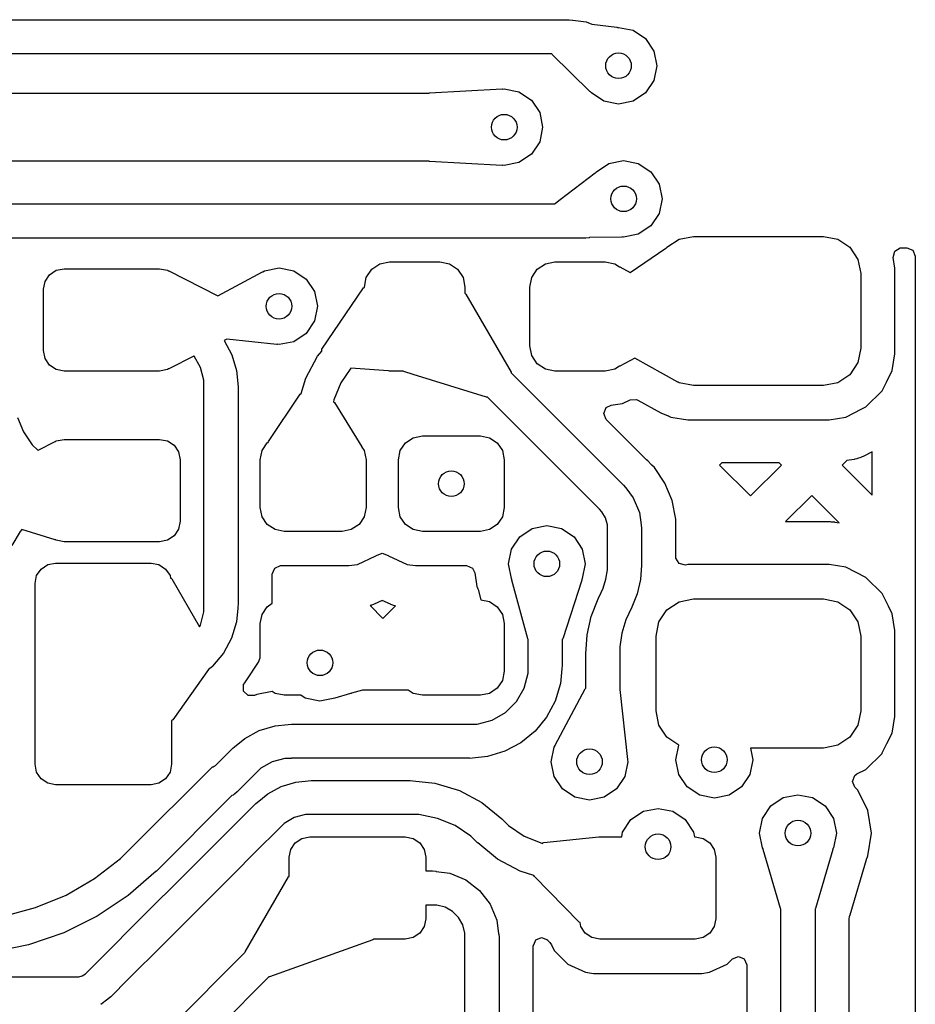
# Model space of a CAD drawing. Extents: x 126.5 to 186.7, y -114.4 to -68.6.
# Tile 6 of 32: x 145.4 to 150.6, y -87.1 to -81.3. Entities that reach past the tile are written whole.
import ezdxf

# ---------------------------------------------------------------- set-up
doc = ezdxf.new("R2010")
doc.units = 0
doc.layers.add('BLACK', color=7, linetype='CONTINUOUS')

msp = doc.modelspace()

# ---------------------------------------------------------------- linework, layer by layer
at = {"layer": 'BLACK', "linetype": 'CONTINUOUS'}
for p, q in [((144.181158, -81.291742), (148.597876, -81.291742)), ((148.597876, -81.291742), (148.617385, -81.293663)), ((148.617385, -81.293663), (148.619675, -81.294611)), ((148.619675, -81.294611), (148.698868, -81.305033)), ((148.698868, -81.305033), (148.732222, -81.318848)), ((148.732222, -81.318848), (148.877765, -81.335557)), ((148.877765, -81.335557), (148.882057, -81.33794)), ((148.882057, -81.33794), (148.888085, -81.336742)), ((148.888085, -81.336742), (148.974189, -81.353869)), ((148.974189, -81.353869), (149.047184, -81.402643)), ((149.047184, -81.402643), (149.095958, -81.475638)), ((148.49814, -81.491742), (144.18511, -81.491742)), ((148.499597, -81.49518), (148.49814, -81.491742)), ((148.720739, -81.712728), (148.499597, -81.49518)), ((149.095958, -81.475638), (149.113085, -81.561742)), ((149.113085, -81.561742), (149.095958, -81.647846)), ((149.095958, -81.647846), (149.047184, -81.720841)), ((144.238795, -81.721742), (147.777762, -81.721742)), ((147.777762, -81.721742), (147.779135, -81.721128)), ((147.779135, -81.721128), (148.20579, -81.697425)), ((148.20579, -81.697425), (148.208997, -81.698549)), ((148.208997, -81.698549), (148.218085, -81.696742)), ((148.218085, -81.696742), (148.304189, -81.713869)), ((148.304189, -81.713869), (148.377184, -81.762643)), ((148.724635, -81.71433), (148.720739, -81.712728)), ((148.728986, -81.720841), (148.724635, -81.71433)), ((148.801981, -81.769615), (148.728986, -81.720841)), ((149.047184, -81.720841), (148.974189, -81.769615)), ((148.377184, -81.762643), (148.425958, -81.835638)), ((148.888085, -81.786742), (148.801981, -81.769615)), ((148.974189, -81.769615), (148.888085, -81.786742)), ((148.425958, -81.835638), (148.443085, -81.921742)), ((148.443085, -81.921742), (148.425958, -82.007846)), ((148.425958, -82.007846), (148.377184, -82.080841)), ((147.777861, -82.121742), (144.24833, -82.121742)), ((147.779136, -82.122355), (147.777861, -82.121742)), ((148.20579, -82.146058), (147.779136, -82.122355)), ((148.304189, -82.129615), (148.218085, -82.146742)), ((148.377184, -82.080841), (148.304189, -82.129615)), ((148.758986, -82.182643), (148.831981, -82.133869)), ((148.831981, -82.133869), (148.918085, -82.116742)), ((148.918085, -82.116742), (149.004189, -82.133869)), ((149.004189, -82.133869), (149.077184, -82.182643)), ((148.206387, -82.146076), (148.20579, -82.146058)), ((148.209118, -82.144958), (148.206387, -82.146076)), ((148.218085, -82.146742), (148.209118, -82.144958)), ((148.546448, -82.34655), (148.750868, -82.188903)), ((148.750868, -82.188903), (148.755671, -82.187603)), ((148.755671, -82.187603), (148.758986, -82.182643)), ((149.077184, -82.182643), (149.125958, -82.255638)), ((149.125958, -82.255638), (149.143085, -82.341742)), ((148.518337, -82.368229), (148.546448, -82.34655)), ((149.143085, -82.341742), (149.125958, -82.427846)), ((145.110425, -82.371742), (148.516165, -82.371742)), ((148.516165, -82.371742), (148.517209, -82.369221)), ((148.517209, -82.369221), (148.518337, -82.368229)), ((149.125958, -82.427846), (149.077184, -82.500841)), ((149.077184, -82.500841), (149.004189, -82.549615)), ((148.696143, -82.571742), (145.110425, -82.571742)), ((148.696161, -82.571742), (148.696143, -82.571742)), ((148.71567, -82.569821), (148.696161, -82.571742)), ((148.717103, -82.569227), (148.71567, -82.569821)), ((148.906581, -82.566884), (148.717103, -82.569227)), ((148.910514, -82.565236), (148.906581, -82.566884)), ((148.918085, -82.566742), (148.910514, -82.565236)), ((149.004189, -82.549615), (148.918085, -82.566742)), ((149.172155, -82.625812), (149.243123, -82.578393)), ((149.243123, -82.578393), (149.326835, -82.561742)), ((149.326835, -82.561742), (150.089335, -82.561742)), ((150.089335, -82.561742), (150.173047, -82.578393)), ((150.173047, -82.578393), (150.244015, -82.625812)), ((148.955875, -82.773151), (149.165499, -82.630345)), ((149.165499, -82.630345), (149.169712, -82.629467)), ((149.169712, -82.629467), (149.172155, -82.625812)), ((150.244015, -82.625812), (150.291434, -82.69678)), ((150.498668, -82.684886), (150.507423, -82.648423)), ((150.507423, -82.648423), (150.539399, -82.628827)), ((150.539399, -82.628827), (150.547028, -82.628224)), ((150.547028, -82.628224), (150.549892, -82.628222)), ((150.549892, -82.628222), (150.550005, -82.628234)), ((150.550005, -82.628234), (150.554775, -82.628234)), ((150.554775, -82.628234), (150.554777, -82.628235)), ((150.554777, -82.628235), (150.578884, -82.628234)), ((150.578884, -82.628234), (150.613532, -82.642585)), ((150.613532, -82.642585), (150.627885, -82.677232)), ((147.489139, -82.72297), (147.545585, -82.711742)), ((147.545585, -82.711742), (147.840585, -82.711742)), ((147.840585, -82.711742), (147.897031, -82.72297)), ((148.459139, -82.72297), (148.515585, -82.711742)), ((148.515585, -82.711742), (148.810585, -82.711742)), ((148.810585, -82.711742), (148.867031, -82.72297)), ((150.291434, -82.69678), (150.308085, -82.780492)), ((150.508585, -82.747496), (150.498668, -82.684886)), ((150.627885, -82.677232), (150.627885, -90.857212)), ((145.553232, -82.786889), (145.592163, -82.760876)), ((145.592163, -82.760876), (145.638085, -82.751742)), ((145.638085, -82.751742), (146.198085, -82.751742)), ((146.198085, -82.751742), (146.244007, -82.760876)), ((146.244007, -82.760876), (146.248292, -82.763739)), ((146.248292, -82.763739), (146.251126, -82.764508)), ((146.251126, -82.764508), (146.538864, -82.911321)), ((146.803199, -82.769736), (146.811981, -82.763869)), ((146.811981, -82.763869), (146.898085, -82.746742)), ((146.898085, -82.746742), (146.984189, -82.763869)), ((146.984189, -82.763869), (147.057184, -82.812643)), ((147.409313, -82.802796), (147.441287, -82.754944)), ((147.441287, -82.754944), (147.489139, -82.72297)), ((147.897031, -82.72297), (147.944883, -82.754944)), ((147.944883, -82.754944), (147.976857, -82.802796)), ((148.379313, -82.802796), (148.411287, -82.754944)), ((148.411287, -82.754944), (148.459139, -82.72297)), ((148.867031, -82.72297), (148.893988, -82.740982)), ((148.893988, -82.740982), (148.896408, -82.74142)), ((148.896408, -82.74142), (148.955875, -82.773151)), ((150.508585, -83.250988), (150.508585, -82.747496)), ((145.518085, -82.871742), (145.527219, -82.82582)), ((145.527219, -82.82582), (145.553232, -82.786889)), ((146.538864, -82.911321), (146.800621, -82.770001)), ((146.800621, -82.770001), (146.803199, -82.769736)), ((147.057184, -82.812643), (147.105958, -82.885638)), ((147.398085, -82.859242), (147.409313, -82.802796)), ((147.976857, -82.802796), (147.988085, -82.859242)), ((148.368085, -82.859242), (148.379313, -82.802796)), ((150.308085, -82.780492), (150.308085, -83.217992)), ((145.518085, -83.231742), (145.518085, -82.871742)), ((147.149787, -83.223006), (147.392664, -82.864511)), ((147.392664, -82.864511), (147.398085, -82.860938)), ((147.398085, -82.860938), (147.398085, -82.859242)), ((147.988085, -82.859242), (147.988085, -82.895735)), ((148.368085, -83.204242), (148.368085, -82.859242)), ((147.105958, -82.885638), (147.123085, -82.971742)), ((147.988085, -82.895735), (147.993484, -82.900231)), ((147.993484, -82.900231), (148.25832, -83.357283)), ((147.123085, -82.971742), (147.105958, -83.057846)), ((147.105958, -83.057846), (147.057184, -83.130841)), ((146.592065, -83.165017), (146.576322, -83.17305)), ((146.576322, -83.17305), (146.620581, -83.255854)), ((146.885236, -83.19541), (146.592065, -83.165017)), ((147.057184, -83.130841), (146.984189, -83.179615)), ((146.88639, -83.195472), (146.885236, -83.19541)), ((146.888127, -83.194761), (146.88639, -83.195472)), ((146.898085, -83.196742), (146.888127, -83.194761)), ((146.984189, -83.179615), (146.898085, -83.196742)), ((147.148181, -83.232584), (147.149349, -83.223706)), ((147.149349, -83.223706), (147.149787, -83.223006)), ((148.379313, -83.260688), (148.368085, -83.204242)), ((150.308085, -83.217992), (150.291434, -83.301704)), ((145.527219, -83.277664), (145.518085, -83.231742)), ((145.553232, -83.316595), (145.527219, -83.277664)), ((146.398632, -83.263712), (146.251128, -83.338974)), ((146.399613, -83.264693), (146.398632, -83.263712)), ((146.43814, -83.331426), (146.399613, -83.264693)), ((146.620581, -83.255854), (146.648616, -83.348265)), ((147.055059, -83.393923), (147.12424, -83.264475)), ((147.12424, -83.264475), (147.149257, -83.233987)), ((147.149257, -83.233987), (147.148181, -83.232584)), ((148.411287, -83.30854), (148.379313, -83.260688)), ((148.982999, -83.275858), (148.896408, -83.322063)), ((149.23581, -83.416036), (148.982999, -83.275858)), ((150.493036, -83.349162), (150.508585, -83.250988)), ((145.592163, -83.342608), (145.553232, -83.316595)), ((145.638085, -83.351742), (145.592163, -83.342608)), ((146.244007, -83.342608), (146.198085, -83.351742)), ((146.249219, -83.339125), (146.244007, -83.342608)), ((146.251128, -83.338974), (146.249219, -83.339125)), ((146.458085, -83.405855), (146.43814, -83.331426)), ((147.318585, -83.333601), (147.260519, -83.420517)), ((147.537448, -83.351091), (147.318585, -83.333601)), ((148.459139, -83.340514), (148.411287, -83.30854)), ((148.515585, -83.351742), (148.459139, -83.340514)), ((148.867031, -83.340514), (148.810585, -83.351742)), ((148.894342, -83.322265), (148.867031, -83.340514)), ((148.896408, -83.322063), (148.894342, -83.322265)), ((150.291434, -83.301704), (150.244015, -83.372672)), ((146.198085, -83.351742), (145.638085, -83.351742)), ((146.648616, -83.348265), (146.658086, -83.44437)), ((147.027767, -83.483911), (147.055059, -83.393923)), ((147.540323, -83.350695), (147.537448, -83.351091)), ((147.545585, -83.351742), (147.540323, -83.350695)), ((147.626144, -83.351742), (147.545585, -83.351742)), ((147.63, -83.354936), (147.626144, -83.351742)), ((147.683455, -83.371422), (147.63, -83.354936)), ((148.11467, -83.504408), (147.683455, -83.371422)), ((148.25832, -83.357283), (148.258823, -83.361058)), ((148.258823, -83.361058), (148.917308, -84.019544)), ((148.810585, -83.351742), (148.515585, -83.351742)), ((150.244015, -83.372672), (150.173047, -83.420091)), ((150.458645, -83.416658), (150.493036, -83.349162)), ((146.458085, -83.444365), (146.458085, -83.405855)), ((146.458085, -83.444376), (146.458085, -83.444365)), ((146.458085, -84.722027), (146.458085, -83.444376)), ((146.658085, -83.44437), (146.658084, -83.444371)), ((146.658084, -83.444371), (146.658085, -83.444376)), ((146.658086, -83.44437), (146.658085, -83.44437)), ((146.658085, -83.444376), (146.658085, -84.722036)), ((147.260519, -83.420517), (147.219162, -83.520379)), ((149.237985, -83.416658), (149.23581, -83.416036)), ((149.243123, -83.420091), (149.237985, -83.416658)), ((149.326835, -83.436742), (149.243123, -83.420091)), ((150.089335, -83.436742), (149.326835, -83.436742)), ((150.173047, -83.420091), (150.089335, -83.436742)), ((150.435063, -83.462941), (150.458645, -83.416658)), ((146.8356, -83.763768), (147.022747, -83.487223)), ((147.022747, -83.487223), (147.027767, -83.483911)), ((148.118118, -83.504928), (148.11467, -83.504408)), ((148.119342, -83.50442), (148.118118, -83.504928)), ((148.775896, -84.160974), (148.119342, -83.50442)), ((148.956679, -83.520179), (148.994109, -83.517856)), ((148.994109, -83.517856), (149.00196, -83.521348)), ((150.338836, -83.5614), (150.432743, -83.467493)), ((150.432743, -83.467493), (150.435063, -83.462941)), ((147.219162, -83.520379), (147.216951, -83.531497)), ((147.216951, -83.531497), (147.223044, -83.536038)), ((147.223044, -83.536038), (147.383178, -83.796109)), ((148.802256, -83.600646), (148.816608, -83.565998)), ((148.816608, -83.565998), (148.844191, -83.552158)), ((148.844191, -83.552158), (148.857601, -83.550204)), ((148.857601, -83.550204), (148.911255, -83.542387)), ((148.911255, -83.542387), (148.956679, -83.520179)), ((149.00196, -83.521348), (149.135985, -83.595662)), ((150.220505, -83.621693), (150.314294, -83.573905)), ((150.314294, -83.573905), (150.338831, -83.561403)), ((150.338831, -83.561403), (150.338832, -83.561401)), ((150.338832, -83.561401), (150.338836, -83.5614)), ((145.365885, -83.623549), (145.400814, -83.707872)), ((148.816608, -83.635294), (148.802256, -83.600646)), ((149.053035, -83.871721), (148.816608, -83.635294)), ((149.135985, -83.595662), (149.136159, -83.595758)), ((149.136159, -83.595758), (149.179298, -83.613613)), ((149.179298, -83.613613), (149.180219, -83.613994)), ((149.180219, -83.613994), (149.183723, -83.615608)), ((149.183723, -83.615608), (149.195665, -83.621693)), ((149.195665, -83.621693), (149.293839, -83.637242)), ((150.122331, -83.637242), (150.220505, -83.621693)), ((149.293839, -83.637242), (150.12233, -83.637242)), ((150.12233, -83.637242), (150.122331, -83.637242)), ((145.400814, -83.707872), (145.451523, -83.78376)), ((147.63909, -83.772747), (147.684509, -83.742399)), ((147.684509, -83.742399), (147.738085, -83.731742)), ((147.738085, -83.731742), (148.078085, -83.731742)), ((148.078085, -83.731742), (148.131661, -83.742399)), ((148.131661, -83.742399), (148.17708, -83.772747)), ((145.451523, -83.78376), (145.483794, -83.816029)), ((145.485444, -83.815192), (145.585035, -83.764503)), ((145.585035, -83.764503), (145.58696, -83.764352)), ((145.58696, -83.764352), (145.592163, -83.760876)), ((145.592163, -83.760876), (145.638085, -83.751742)), ((145.638085, -83.751742), (146.198085, -83.751742)), ((146.198085, -83.751742), (146.244007, -83.760876)), ((146.244007, -83.760876), (146.282938, -83.786889)), ((146.282938, -83.786889), (146.308951, -83.82582)), ((146.798742, -83.818166), (146.82909, -83.772747)), ((146.82909, -83.772747), (146.834024, -83.769449)), ((146.834024, -83.769449), (146.8356, -83.763768)), ((147.383178, -83.796109), (147.383332, -83.79707)), ((147.383332, -83.79707), (147.397428, -83.818166)), ((147.608742, -83.818166), (147.63909, -83.772747)), ((148.17708, -83.772747), (148.207428, -83.818166)), ((145.483794, -83.816029), (145.483796, -83.816031)), ((145.483796, -83.816031), (145.484003, -83.816238)), ((145.484003, -83.816238), (145.485444, -83.815192)), ((146.308951, -83.82582), (146.318085, -83.871742)), ((146.788085, -83.871742), (146.798742, -83.818166)), ((147.397428, -83.818166), (147.408085, -83.871742)), ((147.598085, -83.871742), (147.608742, -83.818166)), ((148.207428, -83.818166), (148.218085, -83.871742)), ((150.285242, -83.865468), (150.273481, -83.868291)), ((150.288944, -83.864424), (150.285242, -83.865468)), ((150.307789, -83.858302), (150.288944, -83.864424)), ((150.3114, -83.85697), (150.307789, -83.858302)), ((150.322586, -83.852337), (150.3114, -83.85697)), ((150.326082, -83.850725), (150.322586, -83.852337)), ((150.375885, -83.825348), (150.326082, -83.850725)), ((150.375885, -84.079194), (150.375885, -83.825348)), ((146.318085, -83.871742), (146.318085, -84.231742)), ((146.788085, -84.151742), (146.788085, -83.871742)), ((147.408085, -83.871742), (147.408085, -84.151742)), ((147.598085, -84.151742), (147.598085, -83.871742)), ((148.218085, -83.871742), (148.218085, -84.151742)), ((149.059074, -83.877759), (149.053035, -83.871721)), ((149.082227, -83.900908), (149.059073, -83.877759)), ((149.059073, -83.877759), (149.059074, -83.877759)), ((149.082228, -83.90091), (149.082227, -83.900908)), ((149.083866, -83.902548), (149.082228, -83.90091)), ((149.098106, -83.916785), (149.083866, -83.902548)), ((149.098108, -83.916788), (149.098106, -83.916785)), ((149.15945, -84.008574), (149.098108, -83.916788)), ((149.494124, -83.889242), (149.480818, -83.902548)), ((149.480818, -83.902548), (149.661838, -84.083568)), ((149.829552, -83.889242), (149.494124, -83.889242)), ((149.661838, -84.083568), (149.842858, -83.902548)), ((149.842857, -83.902547), (149.829552, -83.889242)), ((149.842858, -83.902548), (149.842857, -83.902547)), ((150.225789, -83.875996), (150.199238, -83.902547)), ((150.199238, -83.902547), (150.375885, -84.079194)), ((150.269709, -83.869041), (150.225789, -83.875996)), ((150.273481, -83.868291), (150.269709, -83.869041)), ((148.917308, -84.019544), (148.917311, -84.019546)), ((148.917311, -84.019546), (148.91731, -84.019546)), ((148.91731, -84.019546), (148.917317, -84.019553)), ((148.917317, -84.019553), (148.929754, -84.034706)), ((148.929754, -84.034706), (148.930703, -84.036998)), ((148.930703, -84.036998), (148.974519, -84.094089)), ((149.159451, -84.008576), (149.15945, -84.008574)), ((149.201706, -84.110559), (149.159451, -84.008576)), ((148.974519, -84.094089), (149.010487, -84.180898)), ((150.021048, -84.080738), (149.867544, -84.234242)), ((150.180646, -84.240336), (150.021048, -84.080738)), ((146.798742, -84.205318), (146.788085, -84.151742)), ((147.408085, -84.151742), (147.397428, -84.205318)), ((147.608742, -84.205318), (147.598085, -84.151742)), ((148.218085, -84.151742), (148.207428, -84.205318)), ((149.201706, -84.11056), (149.201706, -84.110559)), ((149.201707, -84.110563), (149.201706, -84.11056)), ((149.223256, -84.218837), (149.201707, -84.110563)), ((146.82909, -84.250737), (146.798742, -84.205318)), ((147.397428, -84.205318), (147.36708, -84.250737)), ((147.63909, -84.250737), (147.608742, -84.205318)), ((148.207428, -84.205318), (148.17708, -84.250737)), ((148.775898, -84.160976), (148.775896, -84.160974)), ((148.775901, -84.16098), (148.775898, -84.160976)), ((148.790792, -84.17587), (148.775901, -84.16098)), ((148.811854, -84.212342), (148.790792, -84.17587)), ((148.822759, -84.253023), (148.811854, -84.212342)), ((149.010487, -84.180898), (149.0199, -84.252337)), ((146.318085, -84.231742), (146.308951, -84.277664)), ((146.874509, -84.281085), (146.82909, -84.250737)), ((147.36708, -84.250737), (147.321661, -84.281085)), ((147.684509, -84.281085), (147.63909, -84.250737)), ((148.17708, -84.250737), (148.131661, -84.281085)), ((148.381981, -84.273869), (148.468085, -84.256742)), ((148.468085, -84.256742), (148.554189, -84.273869)), ((148.822761, -84.273867), (148.822759, -84.253023)), ((149.0199, -84.252337), (149.020821, -84.254561)), ((149.020821, -84.254561), (149.022678, -84.273421)), ((149.223258, -84.234242), (149.223256, -84.218837)), ((149.223262, -84.274035), (149.223258, -84.234242)), ((149.867544, -84.234242), (150.127279, -84.234242)), ((150.127279, -84.234242), (150.1292, -84.23428)), ((150.1292, -84.23428), (150.135241, -84.234517)), ((150.135241, -84.234517), (150.137166, -84.23463)), ((150.137166, -84.23463), (150.147035, -84.235407)), ((150.147035, -84.235407), (150.148947, -84.235595)), ((150.148947, -84.235595), (150.154956, -84.236306)), ((150.154956, -84.236306), (150.156863, -84.23657)), ((150.156863, -84.23657), (150.180646, -84.240336)), ((145.380212, -84.291073), (145.332692, -84.373366)), ((145.390061, -84.281224), (145.380212, -84.291073)), ((145.585869, -84.340696), (145.390061, -84.281224)), ((146.282938, -84.316595), (146.244007, -84.342608)), ((146.308951, -84.277664), (146.282938, -84.316595)), ((146.928085, -84.291742), (146.874509, -84.281085)), ((147.268085, -84.291742), (146.928085, -84.291742)), ((147.321661, -84.281085), (147.268085, -84.291742)), ((147.738085, -84.291742), (147.684509, -84.281085)), ((148.078085, -84.291742), (147.738085, -84.291742)), ((148.131661, -84.281085), (148.078085, -84.291742)), ((148.260212, -84.395638), (148.308986, -84.322643)), ((148.308986, -84.322643), (148.381981, -84.273869)), ((148.554189, -84.273869), (148.627184, -84.322643)), ((148.627184, -84.322643), (148.675958, -84.395638)), ((148.822742, -84.27407), (148.822761, -84.273867)), ((148.822742, -84.274241), (148.822742, -84.27407)), ((148.822742, -84.274584), (148.822742, -84.274241)), ((148.822742, -84.48907), (148.822742, -84.274584)), ((149.022678, -84.273421), (149.022762, -84.274058)), ((149.022742, -84.274058), (149.022741, -84.274061)), ((149.022741, -84.274061), (149.022742, -84.27407)), ((149.022762, -84.274058), (149.022742, -84.274058)), ((149.022742, -84.27407), (149.022742, -84.274241)), ((149.022742, -84.274241), (149.022742, -84.274584)), ((149.022742, -84.274584), (149.022742, -84.489064)), ((149.223242, -84.325612), (149.223247, -84.325537)), ((149.223242, -84.440051), (149.223242, -84.325612)), ((149.223244, -84.294351), (149.223263, -84.294304)), ((149.223248, -84.32163), (149.223244, -84.294351)), ((149.223246, -84.321634), (149.223248, -84.32163)), ((149.223247, -84.325537), (149.223246, -84.321634)), ((149.223263, -84.294304), (149.223261, -84.274035)), ((149.223261, -84.274035), (149.223262, -84.274035)), ((145.588613, -84.341183), (145.585869, -84.340696)), ((145.589543, -84.340857), (145.588613, -84.341183)), ((145.592163, -84.342608), (145.589543, -84.340857)), ((145.638085, -84.351742), (145.592163, -84.342608)), ((146.198085, -84.351742), (145.638085, -84.351742)), ((146.244007, -84.342608), (146.198085, -84.351742)), ((147.357572, -84.485714), (147.466401, -84.434966)), ((147.466401, -84.434966), (147.468434, -84.432932)), ((147.468434, -84.432932), (147.50308, -84.418578)), ((147.50308, -84.418578), (147.537728, -84.432925)), ((147.537728, -84.432925), (147.539769, -84.434966)), ((147.539769, -84.434966), (147.648598, -84.485714)), ((148.243085, -84.481742), (148.260212, -84.395638)), ((148.675958, -84.395638), (148.693085, -84.481742)), ((149.223845, -84.447714), (149.223242, -84.440051)), ((145.503232, -84.511889), (145.542163, -84.485876)), ((145.542163, -84.485876), (145.588085, -84.476742)), ((145.588085, -84.476742), (146.148085, -84.476742)), ((146.148085, -84.476742), (146.194007, -84.485876)), ((146.194007, -84.485876), (146.232938, -84.511889)), ((146.872937, -84.506593), (146.907582, -84.492241)), ((146.907582, -84.492241), (147.307985, -84.492241)), ((147.307985, -84.492241), (147.357572, -84.485714)), ((147.648598, -84.485714), (147.698184, -84.492242)), ((147.698184, -84.492242), (147.997093, -84.492241)), ((147.997093, -84.492241), (148.031741, -84.506593)), ((148.260212, -84.567846), (148.243085, -84.481742)), ((148.693085, -84.481742), (148.675958, -84.567846)), ((148.822742, -84.489074), (148.822742, -84.48907)), ((148.822742, -84.489076), (148.822742, -84.489074)), ((148.822754, -84.516863), (148.822742, -84.489076)), ((149.022742, -84.489064), (149.016412, -84.573999)), ((149.243438, -84.479691), (149.223845, -84.447714)), ((149.279905, -84.488448), (149.243438, -84.479691)), ((149.293836, -84.486242), (149.279905, -84.488448)), ((149.293839, -84.486242), (149.293836, -84.486242)), ((150.122331, -84.486242), (149.293839, -84.486242)), ((150.220505, -84.501791), (150.122331, -84.486242)), ((145.468085, -84.596742), (145.477219, -84.55082)), ((145.477219, -84.55082), (145.503232, -84.511889)), ((146.232938, -84.511889), (146.258951, -84.55082)), ((146.258951, -84.55082), (146.261819, -84.565239)), ((146.858585, -84.541241), (146.872937, -84.506593)), ((146.858585, -84.670781), (146.858585, -84.541241)), ((148.031741, -84.506593), (148.045489, -84.533574)), ((148.045489, -84.533574), (148.058366, -84.614868)), ((148.814513, -84.571823), (148.822754, -84.516863)), ((150.220506, -84.501791), (150.220505, -84.501791)), ((150.220507, -84.501792), (150.220506, -84.501791)), ((150.338831, -84.56208), (150.220507, -84.501792)), ((145.468085, -85.656742), (145.468085, -84.596742)), ((146.261819, -84.565239), (146.265271, -84.565961)), ((146.265271, -84.565961), (146.268814, -84.569784)), ((146.268814, -84.569784), (146.431205, -84.851542)), ((148.058366, -84.614868), (148.058366, -84.614869)), ((148.058366, -84.614869), (148.058367, -84.614871)), ((148.058367, -84.614871), (148.059944, -84.617966)), ((148.263522, -84.5728), (148.260212, -84.567846)), ((148.262885, -84.57773), (148.263522, -84.5728)), ((148.262983, -84.578094), (148.262885, -84.57773)), ((148.355747, -84.921107), (148.262983, -84.578094)), ((148.67262, -84.578094), (148.560716, -84.921676)), ((148.675958, -84.567846), (148.672436, -84.573116)), ((148.672436, -84.573116), (148.67262, -84.578094)), ((148.798211, -84.624952), (148.814513, -84.571823)), ((149.016412, -84.573999), (148.997553, -84.657055)), ((150.338836, -84.562084), (150.338831, -84.56208)), ((150.432742, -84.65599), (150.338836, -84.562084)), ((146.858588, -84.670835), (146.858585, -84.670781)), ((146.858587, -84.674464), (146.858588, -84.670835)), ((148.059944, -84.617966), (148.06355, -84.628913)), ((148.06355, -84.628913), (148.063828, -84.628839)), ((148.063828, -84.628839), (148.06445, -84.631152)), ((148.06445, -84.631152), (148.064451, -84.631155)), ((148.064451, -84.631155), (148.064549, -84.631519)), ((148.064549, -84.631519), (148.064609, -84.631742)), ((148.064609, -84.631742), (148.080991, -84.69232)), ((148.769002, -84.685869), (148.786187, -84.649993)), ((148.786187, -84.649993), (148.786283, -84.649833)), ((148.786283, -84.649833), (148.798211, -84.624952)), ((148.997553, -84.657055), (148.966582, -84.736394)), ((150.432746, -84.655995), (150.432742, -84.65599)), ((150.469914, -84.728942), (150.432746, -84.655995)), ((146.458081, -84.762799), (146.458085, -84.722027)), ((146.657338, -84.729624), (146.656164, -84.741545)), ((146.658085, -84.722045), (146.657338, -84.729624)), ((146.658085, -84.722036), (146.658084, -84.722042)), ((146.658084, -84.722042), (146.658085, -84.722045)), ((146.82909, -84.732747), (146.858585, -84.713038)), ((146.858585, -84.713038), (146.858586, -84.703018)), ((146.858586, -84.703018), (146.858589, -84.674468)), ((146.858589, -84.674468), (146.858587, -84.674464)), ((147.437333, -84.724953), (147.4313, -84.726711)), ((147.4313, -84.726711), (147.506575, -84.801987)), ((147.440886, -84.723768), (147.437333, -84.724953)), ((147.451897, -84.719623), (147.440886, -84.723768)), ((147.455343, -84.718174), (147.451897, -84.719623)), ((147.503084, -84.69591), (147.455343, -84.718174)), ((147.550828, -84.718174), (147.503084, -84.69591)), ((147.506575, -84.801987), (147.579152, -84.729408)), ((147.554277, -84.719625), (147.550828, -84.718174)), ((147.565291, -84.72377), (147.554277, -84.719625)), ((147.56884, -84.724953), (147.565291, -84.72377)), ((147.579963, -84.728194), (147.56884, -84.724953)), ((147.579152, -84.729408), (147.579963, -84.728194)), ((148.080991, -84.69232), (148.131661, -84.702399)), ((148.131661, -84.702399), (148.17708, -84.732747)), ((148.728534, -84.789474), (148.768986, -84.685864)), ((148.768986, -84.685864), (148.769001, -84.685872)), ((148.769001, -84.685872), (148.769002, -84.685869)), ((149.172155, -84.750812), (149.243123, -84.703393)), ((149.243123, -84.703393), (149.326835, -84.686742)), ((149.326835, -84.686742), (150.089335, -84.686742)), ((150.089335, -84.686742), (150.173047, -84.703393)), ((150.173047, -84.703393), (150.244015, -84.750812)), ((150.493036, -84.774322), (150.469914, -84.728942)), ((146.436969, -84.841561), (146.458081, -84.762799)), ((146.656162, -84.741548), (146.648283, -84.82148)), ((146.656164, -84.741545), (146.656162, -84.741548)), ((146.788085, -84.831742), (146.798742, -84.778166)), ((146.798742, -84.778166), (146.82909, -84.732747)), ((148.17708, -84.732747), (148.207428, -84.778166)), ((148.207428, -84.778166), (148.218085, -84.831742)), ((148.703902, -84.897938), (148.728534, -84.789474)), ((148.949286, -84.772419), (148.931704, -84.809096)), ((148.949376, -84.772271), (148.949286, -84.772419)), ((148.966561, -84.736394), (148.949376, -84.772271)), ((148.966563, -84.736388), (148.966561, -84.736394)), ((148.966565, -84.736386), (148.966563, -84.736388)), ((148.966582, -84.736394), (148.966565, -84.736386)), ((149.124736, -84.82178), (149.172155, -84.750812)), ((150.244015, -84.750812), (150.291434, -84.82178)), ((150.508585, -84.872496), (150.493036, -84.774322)), ((146.431205, -84.851542), (146.436969, -84.841561)), ((146.648283, -84.82148), (146.619269, -84.917092)), ((146.788085, -85.033453), (146.788085, -84.831742)), ((148.218085, -84.831742), (148.218085, -85.111742)), ((148.931704, -84.809096), (148.907735, -84.887198)), ((149.108085, -84.905492), (149.124736, -84.82178)), ((150.291434, -84.82178), (150.308085, -84.905492)), ((148.695638, -85.008824), (148.703902, -84.897938)), ((148.907735, -84.887198), (148.895619, -84.967993)), ((150.508585, -85.375988), (150.508585, -84.872496)), ((146.619269, -84.917092), (146.57216, -85.005206)), ((148.358085, -84.925146), (148.355747, -84.921107)), ((148.358085, -85.077894), (148.358085, -84.925146)), ((148.560716, -84.921676), (148.558085, -84.924752)), ((148.558085, -84.924752), (148.558085, -85.077894)), ((149.108085, -85.342992), (149.108085, -84.905492)), ((150.308085, -84.905492), (150.308085, -85.342992)), ((146.57216, -85.005206), (146.508888, -85.082287)), ((148.695636, -85.008849), (148.695638, -85.008824)), ((148.695636, -85.210652), (148.695636, -85.008849)), ((148.895619, -84.967993), (148.895636, -85.008841)), ((148.895636, -85.008841), (148.895635, -85.008843)), ((148.895635, -85.008843), (148.895636, -85.008849)), ((148.895636, -85.008849), (148.895636, -85.215222)), ((146.705529, -85.166486), (146.777726, -85.058458)), ((146.777726, -85.058458), (146.788085, -85.033453)), ((148.358085, -85.077895), (148.358085, -85.077894)), ((148.358086, -85.123165), (148.358085, -85.077895)), ((148.558085, -85.077894), (148.556234, -85.096696)), ((146.485121, -85.101878), (146.27479, -85.395459)), ((146.508781, -85.082464), (146.485121, -85.101878)), ((146.508789, -85.08246), (146.508781, -85.082464)), ((146.508888, -85.082287), (146.508789, -85.08246)), ((148.218085, -85.111742), (148.207428, -85.165318)), ((148.334655, -85.210621), (148.358086, -85.123165)), ((148.556234, -85.096696), (148.547637, -85.183992)), ((146.690255, -85.227277), (146.690259, -85.189774)), ((146.690259, -85.189774), (146.698844, -85.176945)), ((146.698464, -85.176633), (146.699992, -85.174771)), ((146.698844, -85.176945), (146.698464, -85.176633)), ((146.699992, -85.174771), (146.705529, -85.166486)), ((148.207428, -85.165318), (148.17708, -85.210737)), ((148.547637, -85.183992), (148.516693, -85.286015)), ((146.71677, -85.253799), (146.690255, -85.227277)), ((146.768556, -85.247888), (146.754273, -85.253803)), ((146.768563, -85.247886), (146.768556, -85.247888)), ((146.858054, -85.23009), (146.768563, -85.247886)), ((146.874509, -85.241085), (146.858054, -85.23009)), ((146.928085, -85.251742), (146.874509, -85.241085)), ((147.317923, -85.241828), (147.224189, -85.269615)), ((147.321661, -85.241085), (147.317923, -85.241828)), ((147.322641, -85.240429), (147.321661, -85.241085)), ((147.387369, -85.221242), (147.322641, -85.240429)), ((147.654812, -85.221242), (147.387369, -85.221242)), ((147.684509, -85.241085), (147.654812, -85.221242)), ((147.738085, -85.251742), (147.684509, -85.241085)), ((148.131661, -85.241085), (148.078085, -85.251742)), ((148.17708, -85.210737), (148.131661, -85.241085)), ((148.289389, -85.289034), (148.334655, -85.210621)), ((148.516233, -85.544322), (148.692335, -85.213372)), ((148.692335, -85.213372), (148.695636, -85.210652)), ((148.895636, -85.215222), (148.896775, -85.217598)), ((148.896775, -85.217598), (148.941675, -85.628829)), ((146.754273, -85.253803), (146.71677, -85.253799)), ((147.025232, -85.251742), (146.928085, -85.251742)), ((147.051981, -85.269615), (147.025232, -85.251742)), ((147.138085, -85.286742), (147.051981, -85.269615)), ((147.224189, -85.269615), (147.138085, -85.286742)), ((148.078085, -85.251742), (147.738085, -85.251742)), ((148.257421, -85.321005), (148.289389, -85.289034)), ((148.516693, -85.286015), (148.46644, -85.380042)), ((148.146953, -85.398326), (148.225361, -85.353049)), ((148.225361, -85.353049), (148.257369, -85.321036)), ((148.257369, -85.321036), (148.257421, -85.321005)), ((149.124736, -85.426704), (149.108085, -85.342992)), ((150.308085, -85.342992), (150.291434, -85.426704)), ((146.27479, -85.395459), (146.268085, -85.399629)), ((146.268085, -85.399629), (146.268085, -85.656742)), ((146.874618, -85.431224), (146.951143, -85.42369)), ((146.951143, -85.42369), (146.95121, -85.423663)), ((146.95121, -85.423663), (146.970719, -85.421742)), ((146.970719, -85.421742), (148.014237, -85.421742)), ((148.014237, -85.421742), (148.014521, -85.421769)), ((148.014521, -85.421769), (148.059499, -85.421766)), ((148.059499, -85.421766), (148.146953, -85.398326)), ((148.46644, -85.380042), (148.398811, -85.462458)), ((150.493036, -85.474162), (150.508585, -85.375988)), ((146.697034, -85.504768), (146.782205, -85.459251)), ((146.782205, -85.459251), (146.874618, -85.431224)), ((148.398801, -85.462448), (148.316391, -85.53009)), ((148.398811, -85.462458), (148.398801, -85.462448)), ((149.172155, -85.497672), (149.124736, -85.426704)), ((150.291434, -85.426704), (150.244015, -85.497672)), ((150.461647, -85.535766), (150.493036, -85.474162)), ((146.637533, -85.553591), (146.697034, -85.504768)), ((148.316391, -85.53009), (148.222368, -85.580355)), ((149.242034, -85.544363), (149.172155, -85.497672)), ((150.244015, -85.497672), (150.173047, -85.545091)), ((150.434266, -85.589505), (150.461647, -85.535766)), ((146.524897, -85.663507), (146.622375, -85.566031)), ((146.622375, -85.566031), (146.622379, -85.566027)), ((146.622379, -85.566027), (146.62238, -85.566026)), ((146.62238, -85.566026), (146.627601, -85.561742)), ((146.627601, -85.561742), (146.637528, -85.553594)), ((146.637528, -85.553594), (146.637533, -85.553591)), ((148.222368, -85.580355), (148.120346, -85.611311)), ((148.493085, -85.641742), (148.510212, -85.555638)), ((148.510212, -85.555638), (148.515768, -85.547322)), ((148.515768, -85.547322), (148.515777, -85.545284)), ((148.515777, -85.545284), (148.516233, -85.544322)), ((149.225, -85.63), (149.242034, -85.544363)), ((150.089335, -85.561742), (149.661423, -85.561742)), ((149.661423, -85.561742), (149.675, -85.63)), ((150.173047, -85.545091), (150.089335, -85.561742)), ((150.338836, -85.6864), (150.432743, -85.592493)), ((150.432743, -85.592493), (150.434266, -85.589505)), ((146.857764, -85.641699), (146.791034, -85.680219)), ((146.932189, -85.621761), (146.857764, -85.641699)), ((146.970714, -85.621763), (146.932189, -85.621761)), ((146.970715, -85.621741), (146.970714, -85.621742)), ((146.970714, -85.621742), (146.970714, -85.621763)), ((146.970719, -85.621742), (146.970715, -85.621741)), ((148.014237, -85.621742), (146.970719, -85.621742)), ((148.014242, -85.621741), (148.014237, -85.621742)), ((148.014245, -85.621742), (148.014242, -85.621741)), ((148.120346, -85.611311), (148.014245, -85.62177)), ((148.014245, -85.62177), (148.014245, -85.621742)), ((148.510212, -85.727846), (148.493085, -85.641742)), ((148.943085, -85.641742), (148.925958, -85.727846)), ((148.941675, -85.628829), (148.940986, -85.631189)), ((148.940986, -85.631189), (148.943085, -85.641742)), ((149.242127, -85.716104), (149.225, -85.63)), ((149.675, -85.63), (149.657873, -85.716104)), ((145.477219, -85.702664), (145.468085, -85.656742)), ((145.503232, -85.741595), (145.477219, -85.702664)), ((146.037374, -86.141031), (146.49372, -85.684684)), ((146.258951, -85.702664), (146.232938, -85.741595)), ((146.268085, -85.656742), (146.258951, -85.702664)), ((146.49372, -85.684684), (146.493722, -85.684682)), ((146.493722, -85.684682), (146.493723, -85.684682)), ((146.493723, -85.684682), (146.493838, -85.684567)), ((146.493838, -85.684567), (146.508991, -85.67213)), ((146.508991, -85.67213), (146.511236, -85.671199)), ((146.511236, -85.671199), (146.516917, -85.666827)), ((146.516917, -85.666827), (146.524897, -85.663507)), ((146.763796, -85.707453), (146.65239, -85.818856)), ((146.7638, -85.707447), (146.763796, -85.707453)), ((146.791034, -85.680219), (146.7638, -85.707447)), ((150.285851, -85.713397), (150.338836, -85.6864)), ((145.542163, -85.767608), (145.503232, -85.741595)), ((145.588085, -85.776742), (145.542163, -85.767608)), ((146.194007, -85.767608), (146.148085, -85.776742)), ((146.232938, -85.741595), (146.194007, -85.767608)), ((146.911108, -85.786632), (146.99712, -85.760532)), ((146.99712, -85.760532), (147.086571, -85.751716)), ((147.086571, -85.751716), (147.086571, -85.751742)), ((147.086571, -85.751742), (147.086572, -85.751742)), ((147.086572, -85.751742), (147.086577, -85.751742)), ((147.086577, -85.751742), (147.662313, -85.751742)), ((147.662313, -85.751742), (147.662314, -85.751742)), ((147.662314, -85.751742), (147.662315, -85.751742)), ((147.662315, -85.751742), (147.66673, -85.752176)), ((147.66673, -85.752176), (147.681822, -85.753663)), ((147.681822, -85.753663), (147.681824, -85.753663)), ((147.681824, -85.753663), (147.811708, -85.766459)), ((147.811708, -85.766459), (147.95536, -85.810039)), ((148.558986, -85.800841), (148.510212, -85.727846)), ((148.925958, -85.727846), (148.877184, -85.800841)), ((149.290901, -85.789099), (149.242127, -85.716104)), ((149.657873, -85.716104), (149.609099, -85.789099)), ((150.259099, -85.757055), (150.273451, -85.722407)), ((150.273451, -85.791703), (150.259099, -85.757055)), ((150.273451, -85.722407), (150.285851, -85.713397)), ((146.148085, -85.776742), (145.588085, -85.776742)), ((146.65233, -85.818917), (146.637177, -85.831354)), ((146.652389, -85.818858), (146.65233, -85.818917)), ((146.65239, -85.818856), (146.652389, -85.818859)), ((146.652389, -85.818859), (146.652389, -85.818858)), ((146.831842, -85.82901), (146.911108, -85.786632)), ((147.95536, -85.810039), (148.087749, -85.880807)), ((148.631981, -85.849615), (148.558986, -85.800841)), ((148.877184, -85.800841), (148.804189, -85.849615)), ((149.363896, -85.837873), (149.290901, -85.789099)), ((149.609099, -85.789099), (149.536104, -85.837873)), ((150.288527, -85.806779), (150.273451, -85.791703)), ((150.288532, -85.806786), (150.288527, -85.806779)), ((150.325402, -85.879149), (150.288532, -85.806786)), ((146.621274, -85.839973), (146.178796, -86.282453)), ((146.613624, -86.034781), (146.762364, -85.886041)), ((146.629132, -85.836721), (146.621274, -85.839973)), ((146.634882, -85.832304), (146.629132, -85.836721)), ((146.637177, -85.831354), (146.634882, -85.832304)), ((146.762364, -85.886041), (146.762366, -85.886039)), ((146.762366, -85.886039), (146.762371, -85.886034)), ((146.762371, -85.886034), (146.762374, -85.886032)), ((146.762374, -85.886032), (146.769583, -85.880115)), ((146.769583, -85.880115), (146.831842, -85.82901)), ((148.087749, -85.880807), (148.203732, -85.975997)), ((148.718085, -85.866742), (148.631981, -85.849615)), ((148.804189, -85.849615), (148.718085, -85.866742)), ((149.45, -85.855), (149.363896, -85.837873)), ((149.536104, -85.837873), (149.45, -85.855)), ((149.780901, -85.900901), (149.853896, -85.852127)), ((149.853896, -85.852127), (149.94, -85.835)), ((149.94, -85.835), (150.026104, -85.852127)), ((150.026104, -85.852127), (150.099099, -85.900901)), ((150.349719, -85.926874), (150.325402, -85.879149)), ((148.960901, -85.980901), (149.033896, -85.932127)), ((149.033896, -85.932127), (149.12, -85.915)), ((149.12, -85.915), (149.206104, -85.932127)), ((149.206104, -85.932127), (149.279099, -85.980901)), ((149.732127, -85.973896), (149.780901, -85.900901)), ((150.099099, -85.900901), (150.147873, -85.973896)), ((150.370804, -86.06), (150.349719, -85.926874)), ((146.986808, -85.96934), (146.927866, -86.003378)), ((147.052551, -85.951719), (146.986808, -85.96934)), ((147.086313, -85.951716), (147.052551, -85.951719)), ((147.086577, -85.951742), (147.086313, -85.951716)), ((147.086583, -85.951742), (147.086577, -85.951742)), ((147.662311, -85.951742), (147.086583, -85.951742)), ((147.718034, -85.951744), (147.662311, -85.951742)), ((147.827338, -85.973488), (147.718034, -85.951744)), ((147.930299, -86.016139), (147.827338, -85.973488)), ((148.203732, -85.975997), (148.203796, -85.976034)), ((148.203796, -85.976034), (148.203798, -85.976033)), ((148.203798, -85.976033), (148.203799, -85.976036)), ((148.203799, -85.976036), (148.203801, -85.976037)), ((148.203801, -85.976037), (148.203829, -85.976009)), ((148.203829, -85.976009), (148.243227, -86.015413)), ((148.912127, -86.053896), (148.960901, -85.980901)), ((149.279099, -85.980901), (149.327873, -86.053896)), ((149.715, -86.06), (149.732127, -85.973896)), ((150.147873, -85.973896), (150.165, -86.06)), ((146.491124, -86.157281), (146.613624, -86.034781)), ((146.903795, -86.027453), (146.755046, -86.176203)), ((146.903799, -86.027447), (146.903795, -86.027453)), ((146.903804, -86.027445), (146.903799, -86.027447)), ((146.927866, -86.003378), (146.903804, -86.027445)), ((148.022962, -86.078057), (147.930299, -86.016139)), ((148.243227, -86.015413), (148.335884, -86.077334)), ((148.906588, -86.081742), (148.912127, -86.053896)), ((149.327873, -86.053896), (149.333412, -86.081742)), ((146.967219, -86.15582), (146.993232, -86.116889)), ((146.993232, -86.116889), (147.032163, -86.090876)), ((147.032163, -86.090876), (147.078085, -86.081742)), ((147.078085, -86.081742), (147.638085, -86.081742)), ((147.638085, -86.081742), (147.684007, -86.090876)), ((147.684007, -86.090876), (147.722938, -86.116889)), ((147.722938, -86.116889), (147.748951, -86.15582)), ((148.062363, -86.11746), (148.022962, -86.078057)), ((148.335884, -86.077334), (148.438841, -86.119989)), ((148.442141, -86.120645), (148.445137, -86.116743)), ((148.445137, -86.116743), (148.449796, -86.115236)), ((148.449796, -86.115236), (148.772319, -86.08233)), ((148.772319, -86.08233), (148.77344, -86.082666)), ((148.77344, -86.082666), (148.778087, -86.081742)), ((148.778087, -86.081742), (148.906588, -86.081742)), ((149.333412, -86.081742), (149.338087, -86.081742)), ((149.338087, -86.081742), (149.384009, -86.090876)), ((149.384009, -86.090876), (149.42294, -86.116889)), ((149.42294, -86.116889), (149.448953, -86.15582)), ((149.732127, -86.146104), (149.715, -86.06)), ((150.165, -86.06), (150.147873, -86.146104)), ((150.349719, -86.193126), (150.370804, -86.06)), ((145.969219, -86.209188), (146.037372, -86.141032)), ((146.037372, -86.141032), (146.037374, -86.141031)), ((146.368624, -86.27978), (146.491119, -86.157286)), ((146.491119, -86.157286), (146.491124, -86.157281)), ((146.958085, -86.201742), (146.967219, -86.15582)), ((147.748951, -86.15582), (147.758085, -86.201742)), ((148.062372, -86.117451), (148.062363, -86.11746)), ((148.062587, -86.117575), (148.062372, -86.117451)), ((148.178429, -86.212659), (148.062587, -86.117575)), ((148.438841, -86.119989), (148.442141, -86.120645)), ((149.448953, -86.15582), (149.458087, -86.201742)), ((149.735616, -86.151326), (149.732127, -86.146104)), ((149.735109, -86.156164), (149.735616, -86.151326)), ((149.837517, -86.501625), (149.735109, -86.156164)), ((150.14489, -86.156164), (150.042483, -86.501625)), ((150.147873, -86.146104), (150.144628, -86.150959)), ((150.144628, -86.150959), (150.14489, -86.156164)), ((145.816286, -86.326542), (145.969219, -86.209188)), ((146.755046, -86.176203), (146.632546, -86.298703)), ((146.958085, -86.313623), (146.958085, -86.201742)), ((147.758085, -86.201742), (147.758085, -86.281742)), ((148.310812, -86.283432), (148.178429, -86.212659)), ((149.458087, -86.201742), (149.458087, -86.561742)), ((150.245595, -86.539498), (150.341916, -86.214569)), ((150.341916, -86.214569), (150.341917, -86.21456)), ((150.341917, -86.21456), (150.342336, -86.212534)), ((150.342336, -86.212534), (150.342637, -86.212596)), ((150.342637, -86.212596), (150.346834, -86.198787)), ((150.346834, -86.198787), (150.349719, -86.193126)), ((146.17876, -86.282482), (146.014508, -86.426533)), ((146.077106, -86.571296), (146.368624, -86.27978)), ((146.178796, -86.282453), (146.17876, -86.282482)), ((147.758085, -86.281742), (147.797876, -86.281742)), ((147.797876, -86.281742), (147.817385, -86.283663)), ((147.817385, -86.283663), (147.819675, -86.284611)), ((147.819675, -86.284611), (147.898868, -86.295033)), ((148.392321, -86.308163), (148.310812, -86.283432)), ((145.649344, -86.422931), (145.816286, -86.326542)), ((146.63254, -86.298707), (146.510049, -86.421196)), ((146.632546, -86.298703), (146.63254, -86.298707)), ((146.698885, -86.756254), (146.953975, -86.316761)), ((146.953975, -86.316761), (146.958085, -86.313623)), ((147.898868, -86.295033), (147.992985, -86.334016)), ((147.992985, -86.334016), (148.073775, -86.396014)), ((148.394672, -86.314004), (148.392321, -86.308163)), ((148.657245, -86.581831), (148.394672, -86.314004)), ((148.073775, -86.396014), (148.073783, -86.396019)), ((148.073783, -86.396019), (148.073785, -86.396022)), ((148.073785, -86.396022), (148.073802, -86.396035)), ((148.073802, -86.396035), (148.0738, -86.396036)), ((148.0738, -86.396036), (148.073811, -86.396056)), ((148.073811, -86.396056), (148.135812, -86.476827)), ((145.471249, -86.496706), (145.649344, -86.422931)), ((146.014508, -86.426533), (145.832819, -86.54794)), ((146.510045, -86.421202), (146.218528, -86.712718)), ((146.510049, -86.421196), (146.510045, -86.421202)), ((145.285049, -86.546603), (145.471249, -86.496706)), ((147.797876, -86.481742), (147.758085, -86.481742)), ((147.758085, -86.481742), (147.758085, -86.561742)), ((147.797881, -86.481741), (147.797876, -86.481742)), ((147.797884, -86.481742), (147.797881, -86.481741)), ((147.822924, -86.48174), (147.797884, -86.481742)), ((147.871297, -86.4947), (147.822924, -86.48174)), ((147.914666, -86.51974), (147.871297, -86.4947)), ((147.932371, -86.537447), (147.914666, -86.51974)), ((148.135812, -86.476827), (148.174813, -86.570936)), ((149.84, -86.505796), (149.837517, -86.501625)), ((149.84, -88.483947), (149.84, -86.505796)), ((150.042483, -86.501625), (150.04, -86.504689)), ((150.04, -86.504689), (150.04, -88.486471)), ((145.832819, -86.54794), (145.636838, -86.644593)), ((145.87264, -86.775763), (146.077101, -86.571301)), ((146.077101, -86.571301), (146.077106, -86.571296)), ((147.758085, -86.561742), (147.748951, -86.607664)), ((147.93237, -86.537448), (147.932371, -86.537447)), ((147.93238, -86.537454), (147.93237, -86.537448)), ((147.932387, -86.537465), (147.93238, -86.537454)), ((147.950098, -86.555171), (147.932387, -86.537465)), ((147.97515, -86.598544), (147.950098, -86.555171)), ((148.174813, -86.570936), (148.185274, -86.650293)), ((149.458087, -86.561742), (149.448953, -86.607664)), ((150.2405, -86.563794), (150.242521, -86.549868)), ((150.2405, -88.436003), (150.2405, -86.563794)), ((150.242521, -86.549868), (150.245595, -86.539498)), ((147.748951, -86.607664), (147.722938, -86.646595)), ((147.988122, -86.646923), (147.97515, -86.598544)), ((148.662082, -86.584799), (148.657245, -86.581831)), ((148.662662, -86.584748), (148.662082, -86.584799)), ((148.667221, -86.607664), (148.662662, -86.584748)), ((148.693234, -86.646595), (148.667221, -86.607664)), ((149.448953, -86.607664), (149.42294, -86.646595)), ((145.636838, -86.644593), (145.429918, -86.714838)), ((147.448596, -86.685608), (146.842768, -86.902953)), ((147.452948, -86.681742), (147.448596, -86.685608)), ((147.638085, -86.681742), (147.452948, -86.681742)), ((147.684007, -86.672608), (147.638085, -86.681742)), ((147.722938, -86.646595), (147.684007, -86.672608)), ((147.988085, -86.67195), (147.988126, -86.671524)), ((147.988085, -88.24915), (147.988085, -86.67195)), ((147.988126, -86.671524), (147.988122, -86.646923)), ((148.185274, -86.650293), (148.186164, -86.652441)), ((148.186164, -86.652441), (148.187954, -86.670623)), ((148.187954, -86.670623), (148.188127, -86.671933)), ((148.188085, -86.671933), (148.188083, -86.671937)), ((148.188083, -86.671937), (148.188085, -86.67195)), ((148.188127, -86.671933), (148.188085, -86.671933)), ((148.188085, -86.67195), (148.188085, -88.24915)), ((148.390888, -86.715794), (148.402928, -86.686689)), ((148.402928, -86.686689), (148.43757, -86.672321)), ((148.43757, -86.672321), (148.472225, -86.686656)), ((148.472225, -86.686656), (148.472583, -86.687018)), ((148.472583, -86.687018), (148.486329, -86.701039)), ((148.732165, -86.672608), (148.693234, -86.646595)), ((148.778087, -86.681742), (148.732165, -86.672608)), ((149.338087, -86.681742), (148.778087, -86.681742)), ((149.384009, -86.672608), (149.338087, -86.681742)), ((149.42294, -86.646595), (149.384009, -86.672608)), ((145.429918, -86.714838), (145.215599, -86.757475)), ((146.218528, -86.712718), (146.014062, -86.917185)), ((148.388585, -86.723492), (148.388593, -86.723381)), ((148.388585, -87.978502), (148.388585, -86.723492)), ((148.388593, -86.721344), (148.3888, -86.720842)), ((148.388593, -86.723381), (148.388593, -86.721344)), ((148.3888, -86.720842), (148.389228, -86.715579)), ((148.389228, -86.715579), (148.389237, -86.715524)), ((148.389237, -86.715524), (148.390888, -86.715794)), ((148.486329, -86.701039), (148.495747, -86.714632)), ((148.495747, -86.714632), (148.511498, -86.748407)), ((148.511498, -86.748407), (148.511499, -86.748409)), ((148.511499, -86.748409), (148.591417, -86.828328)), ((145.770407, -86.877998), (145.872635, -86.775768)), ((145.872635, -86.775768), (145.87264, -86.775763)), ((146.245558, -87.212845), (146.697682, -86.760721)), ((146.697682, -86.760721), (146.698885, -86.756254)), ((149.538829, -86.814255), (149.555852, -86.797233)), ((149.555852, -86.797233), (149.5905, -86.782881)), ((149.5905, -86.782881), (149.625148, -86.797233)), ((149.625148, -86.797233), (149.6395, -86.831881)), ((148.591417, -86.828328), (148.591419, -86.828329)), ((148.591419, -86.828329), (148.59142, -86.82833)), ((148.59142, -86.82833), (148.693856, -86.876097)), ((149.422318, -86.876097), (149.524754, -86.82833)), ((149.524754, -86.82833), (149.538829, -86.814255)), ((149.6395, -86.831881), (149.6395, -88.414551)), ((144.767998, -86.901742), (145.488085, -86.901742)), ((145.488085, -86.901742), (145.638085, -86.901742)), ((145.638085, -86.901742), (145.713085, -86.901742)), ((145.713085, -86.901742), (145.71309, -86.901742)), ((145.71309, -86.901742), (145.713093, -86.901742)), ((145.713093, -86.901742), (145.713093, -86.901737)), ((145.713093, -86.901737), (145.723764, -86.901737)), ((145.723764, -86.901737), (145.744377, -86.896215)), ((145.744377, -86.896215), (145.762859, -86.885545)), ((145.762859, -86.885545), (145.770404, -86.878)), ((145.770404, -86.878), (145.770405, -86.878)), ((145.770405, -86.878), (145.770407, -86.877998)), ((146.014056, -86.917189), (145.911829, -87.019418)), ((146.014062, -86.917185), (146.014056, -86.917189)), ((146.8385, -86.902746), (146.390377, -87.350869)), ((146.842768, -86.902953), (146.8385, -86.902746)), ((148.693856, -86.876097), (148.740533, -86.882242)), ((148.740533, -86.882242), (148.740536, -86.882242)), ((148.740536, -86.882242), (149.375637, -86.882242)), ((149.375637, -86.882242), (149.375641, -86.882242)), ((149.375641, -86.882242), (149.422318, -86.876097)), ((145.89438, -87.032805), (145.853618, -87.064085)), ((145.896676, -87.031855), (145.89438, -87.032805)), ((145.911829, -87.019418), (145.896676, -87.031855))]:
    msp.add_line(p, q, dxfattribs=at)
at = {"layer": 'BLACK'}
for centre in [(148.888085, -81.561742), (148.218085, -81.921742), (148.918085, -82.341742), (146.898085, -82.971742), (147.908085, -84.011742), (148.468085, -84.481742), (147.138085, -85.061742), (148.718085, -85.641742), (149.45, -85.63), (149.94, -86.06), (149.12, -86.14)]:
    msp.add_circle(centre, 0.075, dxfattribs=at)

doc.saveas('drawing.dxf')
